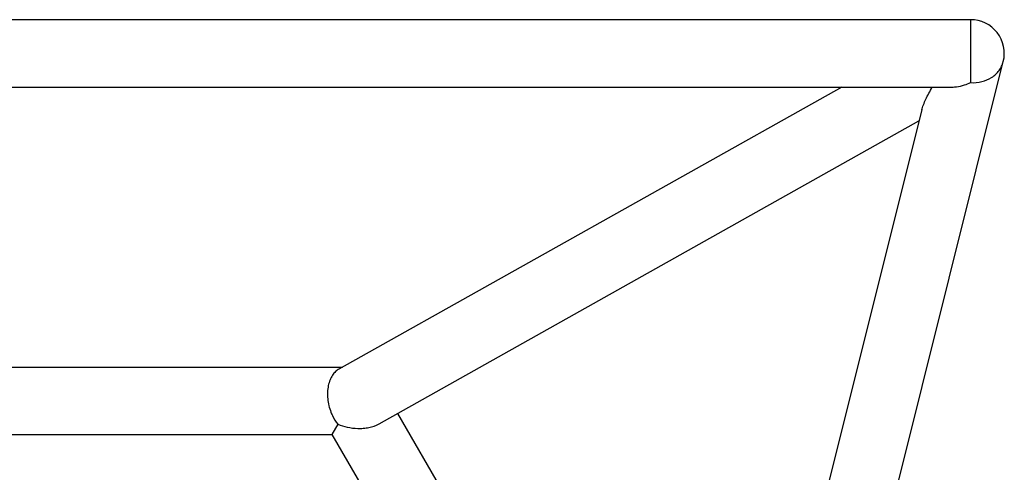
# Model space of a CAD drawing. Header units: millimetres. Extents: x 0 to 2550, y 0 to 1188.
# Tile 73 of 221: x 320 to 360, y 163 to 181. Entities that reach past the tile are written whole.
import ezdxf

# ---------------------------------------------------------------- set-up
doc = ezdxf.new("R2010")
doc.units = ezdxf.units.MM
doc.header["$LTSCALE"] = 46.255
for name, color, linetype in [('DR1SM11A1001_ABL601', 7, 'CONTINUOUS'), ('DR1SM11P1003_PBL602', 7, 'CONTINUOUS'), ('아래쪽_16_VBL600', 7, 'CONTINUOUS')]:
    doc.layers.add(name, color=color, linetype=linetype)

# ---------------------------------------------------------------- blocks, each defined once
blk = doc.blocks.new('DR1SM11P1003_PBL602', base_point=(318.483, 140.098))
at = {"layer": 'DR1SM11P1003_PBL602', "color": 7}
for p, q in [((358.483, 181.458), (278.483, 181.458)), ((349.888, 140.109), (359.802, 179.768)), ((279.247, 178.738), (357.719, 178.738)), ((353.277, 178.738), (332.983, 167.358)), ((356.511, 177.816), (347.347, 141.161)), ((334.6, 165.146), (356.399, 177.37)), ((303.838, 167.439), (333.128, 167.439)), ((335.349, 165.566), (347.979, 143.691)), ((332.936, 165.132), (332.698, 164.719)), ((304.268, 164.719), (332.698, 164.719)), ((332.698, 164.719), (346.913, 140.098))]:
    blk.add_line(p, q, dxfattribs=at)
at = {"layer": 'DR1SM11P1003_PBL602', "color": 2}
blk.add_line((358.483, 181.458), (358.483, 178.917), dxfattribs=at)
at = {"layer": 'DR1SM11P1003_PBL602', "color": 7}
blk.add_arc((358.483, 180.098), 1.36, 345.9638, 90, dxfattribs=at)
at = {"layer": 'DR1SM11P1003_PBL602', "color": 2}
blk.add_open_spline([(358.483, 178.917), (358.633, 178.908), (358.932, 178.933), (359.275, 179.076), (359.499, 179.25), (359.637, 179.403), (359.741, 179.577), (359.786, 179.704), (359.802, 179.768)], degree=3, knots=[0, 0, 0, 0, 0.265798, 0.520817, 0.644059, 0.764494, 0.882815, 1, 1, 1, 1], dxfattribs=at)
at = {"layer": 'DR1SM11P1003_PBL602', "color": 7}
for points, knots in [([(358.159, 178.802), (358.186, 178.809), (358.296, 178.841), (358.403, 178.882), (358.483, 178.917)], [0, 0, 0, 0, 0.24426, 1, 1, 1, 1]), ([(356.511, 177.816), (356.519, 177.85), (356.54, 177.92), (356.593, 178.065), (356.678, 178.256), (356.798, 178.494), (356.888, 178.655), (356.936, 178.738)], [0, 0, 0, 0, 0.103146, 0.214215, 0.455867, 0.718972, 1, 1, 1, 1]), ([(357.719, 178.738), (357.755, 178.738), (357.903, 178.744), (358.05, 178.772), (358.159, 178.802)], [0, 0, 0, 0, 0.241542, 1, 1, 1, 1]), ([(332.983, 167.358), (332.933, 167.329), (332.834, 167.256), (332.711, 167.105), (332.612, 166.913), (332.544, 166.683), (332.513, 166.424), (332.525, 166.06), (332.591, 165.787), (332.658, 165.616)], [0, 0, 0, 0, 0.090772, 0.190864, 0.303123, 0.428689, 0.566119, 0.711149, 1, 1, 1, 1]), ([(332.658, 165.616), (332.676, 165.57), (332.75, 165.399), (332.85, 165.238), (332.936, 165.132)], [0, 0, 0, 0, 0.266196, 1, 1, 1, 1]), ([(332.936, 165.132), (333.06, 165.081), (333.325, 164.999), (333.675, 164.955), (333.967, 164.962), (334.259, 165.002), (334.473, 165.075), (334.6, 165.146)], [0, 0, 0, 0, 0.233892, 0.483655, 0.61352, 0.744853, 1, 1, 1, 1])]:
    blk.add_open_spline(points, degree=3, knots=knots, dxfattribs=at)
blk = doc.blocks.new('DR1SM11A1001_ABL601', base_point=(318.483, 140.098))
at = {"layer": 'DR1SM11P1003_PBL602'}
blk.add_blockref('DR1SM11P1003_PBL602', (318.483, 140.098), dxfattribs=at)
blk = doc.blocks.new('아래쪽_16_VBL600', base_point=(318.483, 140.098))
at = {"layer": 'DR1SM11A1001_ABL601'}
blk.add_blockref('DR1SM11A1001_ABL601', (318.483, 140.098), dxfattribs=at)

msp = doc.modelspace()

# ---------------------------------------------------------------- block references
at = {"layer": '아래쪽_16_VBL600'}
msp.add_blockref('아래쪽_16_VBL600', (318.4829, 140.098), dxfattribs=at)

doc.saveas('drawing.dxf')
